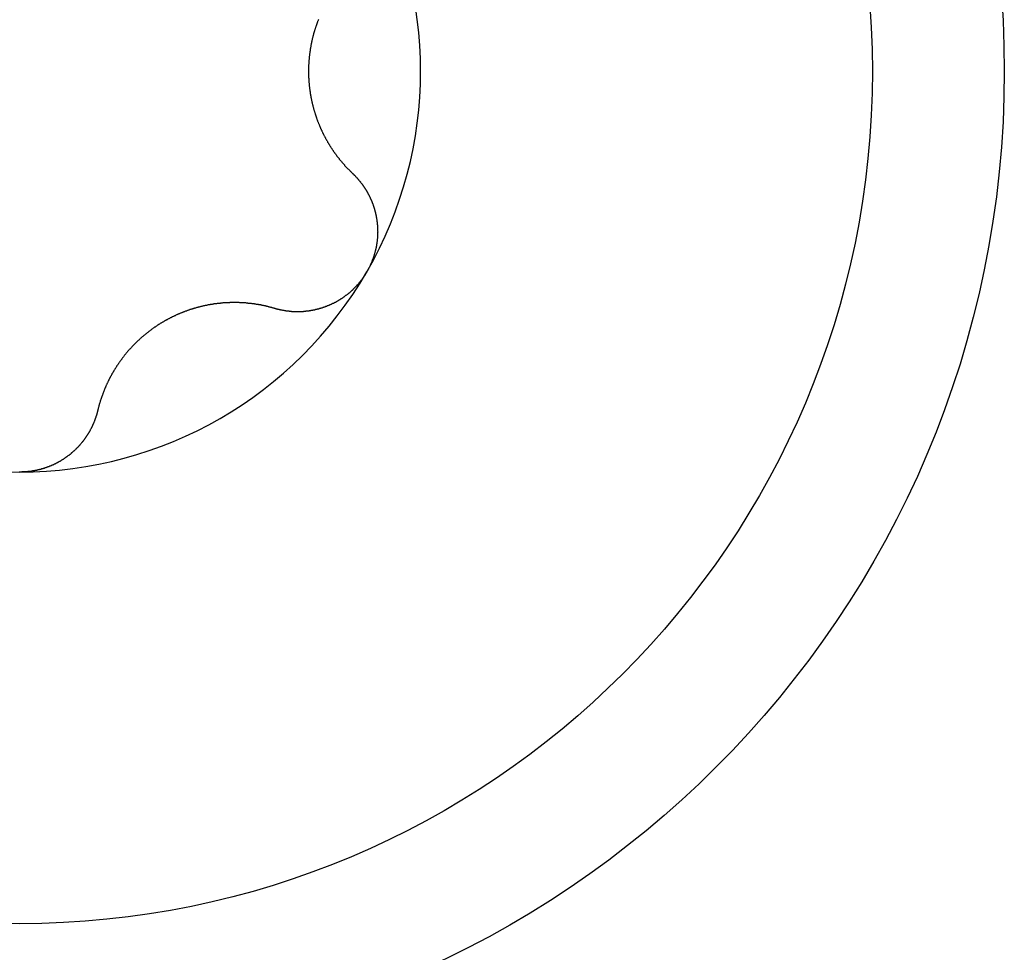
# Model space of a CAD drawing. Extents: x 1107 to 4046, y 937 to 3355.
# Tile 240 of 256: x 2186.98 to 2191.83, y 1823.89 to 1828.49. Entities that reach past the tile are written whole.
import ezdxf

# ---------------------------------------------------------------- set-up
doc = ezdxf.new("R2010")
doc.units = 0
doc.layers.add('KF_VIDA_L___C_REAR', color=7, linetype='CONTINUOUS')

# ---------------------------------------------------------------- blocks, each defined once
blk = doc.blocks.new('KF_VIDA_L___C_REAR')
at = {"layer": 'KF_VIDA_L___C_REAR'}
for points in [[(1.47143, 139.275, 0), (1.47048, 139.273, 0), (1.46953, 139.271, 0), (1.46859, 139.268, 0), (1.46765, 139.266, 0), (1.46673, 139.263, 0), (1.46581, 139.261, 0), (1.4649, 139.258, 0), (1.46401, 139.256, 0), (1.46312, 139.253, 0), (1.46223, 139.251, 0), (1.46136, 139.248, 0), (1.4605, 139.246, 0), (1.45964, 139.244, 0), (1.4588, 139.241, 0), (1.45796, 139.239, 0), (1.45713, 139.236, 0), (1.45632, 139.234, 0), (1.45551, 139.231, 0), (1.45471, 139.229, 0), (1.45392, 139.226, 0), (1.45314, 139.224, 0), (1.45237, 139.221, 0), (1.45161, 139.218, 0), (1.45086, 139.216, 0), (1.45012, 139.213, 0), (1.44939, 139.211, 0), (1.44866, 139.208, 0), (1.44795, 139.206, 0), (1.44725, 139.203, 0), (1.44656, 139.201, 0), (1.44588, 139.198, 0), (1.4452, 139.196, 0), (1.44454, 139.193, 0), (1.44389, 139.19, 0), (1.44325, 139.188, 0), (1.44261, 139.185, 0), (1.44199, 139.183, 0), (1.44138, 139.18, 0), (1.44077, 139.177, 0), (1.44018, 139.175, 0), (1.4396, 139.172, 0), (1.43902, 139.17, 0), (1.43846, 139.167, 0), (1.4379, 139.165, 0), (1.43736, 139.162, 0), (1.43682, 139.159, 0), (1.4363, 139.157, 0), (1.43578, 139.154, 0), (1.43528, 139.152, 0), (1.43478, 139.149, 0), (1.4343, 139.146, 0), (1.43382, 139.144, 0), (1.43335, 139.141, 0), (1.4329, 139.138, 0), (1.43245, 139.136, 0), (1.43202, 139.133, 0), (1.43159, 139.131, 0), (1.43117, 139.128, 0), (1.43077, 139.125, 0), (1.43037, 139.123, 0), (1.42998, 139.12, 0), (1.42961, 139.118, 0), (1.42924, 139.115, 0), (1.42888, 139.112, 0), (1.42853, 139.11, 0), (1.4282, 139.107, 0), (1.42787, 139.104, 0), (1.42755, 139.102, 0), (1.42724, 139.099, 0), (1.42694, 139.097, 0), (1.42666, 139.094, 0), (1.42638, 139.091, 0), (1.42611, 139.089, 0), (1.42585, 139.086, 0), (1.4256, 139.084, 0), (1.42536, 139.081, 0), (1.42514, 139.078, 0), (1.42492, 139.076, 0), (1.42471, 139.073, 0), (1.42451, 139.071, 0), (1.42432, 139.068, 0), (1.42414, 139.065, 0), (1.42397, 139.063, 0), (1.42381, 139.06, 0), (1.42366, 139.058, 0), (1.42352, 139.055, 0), (1.42339, 139.052, 0), (1.42328, 139.05, 0), (1.42317, 139.047, 0), (1.42307, 139.045, 0), (1.42298, 139.042, 0), (1.4229, 139.04, 0), (1.42283, 139.037, 0), (1.42277, 139.034, 0), (1.42272, 139.032, 0), (1.42268, 139.029, 0), (1.42265, 139.027, 0), (1.42263, 139.024, 0), (1.42262, 139.022, 0), (1.42262, 139.019, 0), (1.42263, 139.017, 0), (1.42265, 139.014, 0), (1.42268, 139.011, 0), (1.42272, 139.009, 0), (1.42277, 139.006, 0), (1.42283, 139.004, 0), (1.4229, 139.001, 0), (1.42298, 138.999, 0), (1.42307, 138.996, 0), (1.42317, 138.993, 0), (1.42328, 138.991, 0), (1.42339, 138.988, 0), (1.42352, 138.986, 0), (1.42366, 138.983, 0), (1.42381, 138.981, 0), (1.42397, 138.978, 0), (1.42414, 138.975, 0), (1.42432, 138.973, 0), (1.42451, 138.97, 0), (1.42471, 138.968, 0), (1.42492, 138.965, 0), (1.42514, 138.962, 0), (1.42536, 138.96, 0), (1.4256, 138.957, 0), (1.42585, 138.955, 0), (1.42611, 138.952, 0), (1.42638, 138.949, 0), (1.42666, 138.947, 0), (1.42694, 138.944, 0), (1.42724, 138.942, 0), (1.42755, 138.939, 0), (1.42787, 138.936, 0), (1.4282, 138.934, 0), (1.42853, 138.931, 0), (1.42888, 138.928, 0), (1.42924, 138.926, 0), (1.42961, 138.923, 0), (1.42998, 138.921, 0), (1.43037, 138.918, 0), (1.43077, 138.915, 0), (1.43117, 138.913, 0), (1.43159, 138.91, 0), (1.43202, 138.908, 0), (1.43245, 138.905, 0), (1.4329, 138.902, 0), (1.43335, 138.9, 0), (1.43382, 138.897, 0), (1.4343, 138.894, 0), (1.43478, 138.892, 0), (1.43528, 138.889, 0), (1.43578, 138.887, 0), (1.4363, 138.884, 0), (1.43682, 138.881, 0), (1.43736, 138.879, 0), (1.4379, 138.876, 0), (1.43846, 138.874, 0), (1.43902, 138.871, 0), (1.4396, 138.868, 0), (1.44018, 138.866, 0), (1.44077, 138.863, 0), (1.44138, 138.861, 0), (1.44199, 138.858, 0), (1.44261, 138.856, 0), (1.44325, 138.853, 0), (1.44389, 138.85, 0), (1.44454, 138.848, 0), (1.4452, 138.845, 0), (1.44588, 138.843, 0), (1.44656, 138.84, 0), (1.44725, 138.838, 0), (1.44795, 138.835, 0), (1.44866, 138.832, 0), (1.44939, 138.83, 0), (1.45012, 138.827, 0), (1.45086, 138.825, 0), (1.45161, 138.822, 0), (1.45237, 138.82, 0), (1.45314, 138.817, 0), (1.45392, 138.815, 0), (1.45471, 138.812, 0), (1.45551, 138.81, 0), (1.45632, 138.807, 0), (1.45713, 138.805, 0), (1.45796, 138.802, 0), (1.4588, 138.8, 0), (1.45964, 138.797, 0), (1.4605, 138.795, 0), (1.46136, 138.792, 0), (1.46223, 138.79, 0), (1.46312, 138.787, 0), (1.46401, 138.785, 0), (1.4649, 138.782, 0), (1.46581, 138.78, 0), (1.46673, 138.778, 0), (1.46765, 138.775, 0), (1.46859, 138.773, 0), (1.46953, 138.77, 0), (1.47048, 138.768, 0), (1.47143, 138.765, 0), (1.4724, 138.763, 0), (1.47337, 138.761, 0), (1.47435, 138.758, 0), (1.47534, 138.756, 0), (1.47634, 138.753, 0), (1.47734, 138.751, 0), (1.47836, 138.749, 0), (1.47937, 138.746, 0), (1.4804, 138.744, 0), (1.48144, 138.742, 0), (1.48248, 138.739, 0), (1.48353, 138.737, 0), (1.48458, 138.735, 0), (1.48564, 138.732, 0), (1.48671, 138.73, 0), (1.48779, 138.728, 0), (1.48887, 138.725, 0), (1.48996, 138.723, 0), (1.49106, 138.721, 0), (1.49216, 138.718, 0), (1.49327, 138.716, 0), (1.49439, 138.714, 0), (1.49551, 138.712, 0), (1.49664, 138.709, 0), (1.49777, 138.707, 0), (1.49891, 138.705, 0), (1.50006, 138.703, 0), (1.50121, 138.7, 0), (1.50237, 138.698, 0), (1.50354, 138.696, 0), (1.50471, 138.694, 0), (1.50588, 138.692, 0), (1.50706, 138.689, 0), (1.50825, 138.687, 0), (1.50944, 138.685, 0), (1.51064, 138.683, 0), (1.51184, 138.681, 0), (1.51304, 138.679, 0), (1.51426, 138.677, 0), (1.51547, 138.674, 0), (1.51669, 138.672, 0), (1.51792, 138.67, 0), (1.51915, 138.668, 0), (1.52039, 138.666, 0), (1.52163, 138.664, 0), (1.52287, 138.662, 0), (1.52412, 138.66, 0), (1.52538, 138.658, 0), (1.52663, 138.656, 0), (1.5279, 138.654, 0), (1.52916, 138.652, 0), (1.53043, 138.65, 0), (1.53171, 138.648, 0), (1.53298, 138.646, 0), (1.53426, 138.644, 0), (1.53555, 138.642, 0), (1.53684, 138.64, 0), (1.53813, 138.638, 0), (1.53943, 138.636, 0), (1.54073, 138.634, 0), (1.54204, 138.632, 0), (1.54336, 138.63, 0), (1.54469, 138.628, 0), (1.54603, 138.626, 0), (1.54737, 138.624, 0), (1.54872, 138.622, 0), (1.55008, 138.62, 0), (1.55145, 138.618, 0), (1.55283, 138.617, 0), (1.55421, 138.615, 0), (1.5556, 138.613, 0), (1.557, 138.611, 0), (1.5584, 138.609, 0), (1.55982, 138.607, 0), (1.56124, 138.605, 0), (1.56266, 138.603, 0), (1.5641, 138.601, 0), (1.56554, 138.599, 0), (1.56699, 138.598, 0), (1.56845, 138.596, 0), (1.56992, 138.594, 0), (1.57139, 138.592, 0), (1.57287, 138.59, 0), (1.57435, 138.588, 0), (1.57585, 138.586, 0), (1.57735, 138.585, 0), (1.57886, 138.583, 0), (1.58037, 138.581, 0), (1.5819, 138.579, 0), (1.58343, 138.577, 0), (1.58496, 138.575, 0), (1.58651, 138.574, 0), (1.58806, 138.572, 0), (1.58962, 138.57, 0), (1.59118, 138.568, 0), (1.59275, 138.566, 0), (1.59433, 138.564, 0), (1.59591, 138.563, 0), (1.59751, 138.561, 0), (1.59911, 138.559, 0), (1.60071, 138.557, 0), (1.60232, 138.555, 0), (1.60394, 138.554, 0), (1.60557, 138.552, 0), (1.6072, 138.55, 0), (1.60884, 138.548, 0), (1.61048, 138.547, 0), (1.61214, 138.545, 0), (1.61379, 138.543, 0), (1.61546, 138.541, 0), (1.61713, 138.54, 0), (1.61881, 138.538, 0), (1.62049, 138.536, 0), (1.62218, 138.535, 0), (1.62388, 138.533, 0), (1.62558, 138.531, 0), (1.62729, 138.529, 0), (1.62901, 138.528, 0), (1.63073, 138.526, 0), (1.63246, 138.524, 0), (1.63419, 138.523, 0), (1.63593, 138.521, 0), (1.63768, 138.519, 0), (1.63943, 138.518, 0)], [(1.63943, 138.518, 0), (1.64086, 138.516, 0), (1.64229, 138.515, 0), (1.64371, 138.514, 0), (1.64513, 138.512, 0), (1.64654, 138.511, 0), (1.64794, 138.509, 0), (1.64934, 138.508, 0), (1.65072, 138.507, 0), (1.65211, 138.505, 0), (1.65348, 138.504, 0), (1.65485, 138.502, 0), (1.65621, 138.501, 0), (1.65756, 138.499, 0), (1.65891, 138.498, 0), (1.66025, 138.496, 0), (1.66158, 138.495, 0), (1.6629, 138.493, 0), (1.66422, 138.492, 0), (1.66553, 138.49, 0), (1.66683, 138.489, 0), (1.66813, 138.487, 0), (1.66942, 138.486, 0), (1.6707, 138.484, 0), (1.67197, 138.483, 0), (1.67324, 138.481, 0), (1.6745, 138.48, 0), (1.67575, 138.478, 0), (1.67699, 138.477, 0), (1.67823, 138.475, 0), (1.67945, 138.474, 0), (1.68067, 138.472, 0), (1.68189, 138.47, 0), (1.68309, 138.469, 0), (1.68429, 138.467, 0), (1.68548, 138.466, 0), (1.68666, 138.464, 0), (1.68783, 138.462, 0), (1.68899, 138.461, 0), (1.69015, 138.459, 0), (1.6913, 138.458, 0), (1.69244, 138.456, 0), (1.69357, 138.454, 0), (1.6947, 138.453, 0), (1.69581, 138.451, 0), (1.69692, 138.449, 0), (1.69802, 138.448, 0), (1.69911, 138.446, 0), (1.7002, 138.444, 0), (1.70127, 138.443, 0), (1.70234, 138.441, 0), (1.70339, 138.439, 0), (1.70444, 138.438, 0), (1.70548, 138.436, 0), (1.70652, 138.434, 0), (1.70754, 138.433, 0), (1.70855, 138.431, 0), (1.70956, 138.429, 0), (1.71056, 138.427, 0), (1.71154, 138.426, 0), (1.71252, 138.424, 0), (1.71349, 138.422, 0), (1.71446, 138.421, 0), (1.71541, 138.419, 0), (1.71635, 138.417, 0), (1.71729, 138.415, 0), (1.71821, 138.414, 0), (1.71913, 138.412, 0), (1.72004, 138.41, 0), (1.72094, 138.408, 0), (1.72183, 138.407, 0), (1.72271, 138.405, 0), (1.72358, 138.403, 0), (1.72444, 138.401, 0), (1.72529, 138.399, 0), (1.72613, 138.398, 0), (1.72697, 138.396, 0), (1.72779, 138.394, 0), (1.72861, 138.392, 0), (1.72941, 138.39, 0), (1.73021, 138.389, 0), (1.73099, 138.387, 0), (1.73177, 138.385, 0), (1.73254, 138.383, 0), (1.73329, 138.381, 0), (1.73404, 138.38, 0), (1.73478, 138.378, 0), (1.73551, 138.376, 0), (1.73623, 138.374, 0), (1.73694, 138.372, 0), (1.73765, 138.37, 0), (1.73835, 138.369, 0), (1.73903, 138.367, 0), (1.73971, 138.365, 0), (1.74038, 138.363, 0), (1.74105, 138.361, 0), (1.7417, 138.359, 0), (1.74235, 138.357, 0), (1.74298, 138.355, 0), (1.74361, 138.353, 0), (1.74423, 138.352, 0), (1.74484, 138.35, 0), (1.74544, 138.348, 0), (1.74603, 138.346, 0), (1.74662, 138.344, 0), (1.74719, 138.342, 0), (1.74776, 138.34, 0), (1.74831, 138.338, 0), (1.74886, 138.336, 0), (1.74939, 138.334, 0), (1.74992, 138.332, 0), (1.75044, 138.33, 0), (1.75095, 138.328, 0), (1.75145, 138.326, 0), (1.75194, 138.324, 0), (1.75242, 138.322, 0), (1.75289, 138.32, 0), (1.75335, 138.318, 0), (1.7538, 138.316, 0), (1.75424, 138.314, 0), (1.75467, 138.312, 0), (1.7551, 138.31, 0), (1.75551, 138.308, 0), (1.75591, 138.306, 0), (1.7563, 138.304, 0), (1.75668, 138.302, 0), (1.75705, 138.3, 0), (1.75741, 138.298, 0), (1.75777, 138.295, 0), (1.75811, 138.293, 0), (1.75844, 138.291, 0), (1.75876, 138.289, 0), (1.75907, 138.287, 0), (1.75936, 138.285, 0), (1.75965, 138.283, 0), (1.75993, 138.281, 0), (1.7602, 138.279, 0), (1.76045, 138.277, 0), (1.7607, 138.275, 0), (1.76094, 138.273, 0), (1.76116, 138.27, 0), (1.76137, 138.268, 0), (1.76157, 138.266, 0), (1.76177, 138.264, 0), (1.76195, 138.262, 0), (1.76212, 138.26, 0), (1.76227, 138.258, 0), (1.76242, 138.256, 0), (1.76256, 138.254, 0), (1.76268, 138.251, 0), (1.76279, 138.249, 0), (1.76289, 138.247, 0), (1.76298, 138.245, 0), (1.76306, 138.243, 0), (1.76313, 138.241, 0), (1.76319, 138.239, 0), (1.76323, 138.236, 0), (1.76326, 138.234, 0), (1.76328, 138.232, 0), (1.76329, 138.23, 0), (1.76329, 138.228, 0), (1.76327, 138.226, 0), (1.76325, 138.224, 0), (1.76321, 138.221, 0), (1.76316, 138.219, 0), (1.76309, 138.217, 0), (1.76302, 138.215, 0), (1.76293, 138.213, 0), (1.76283, 138.211, 0), (1.76272, 138.209, 0), (1.76259, 138.206, 0), (1.76246, 138.204, 0), (1.76231, 138.202, 0), (1.76215, 138.2, 0), (1.76197, 138.198, 0), (1.76179, 138.196, 0), (1.76159, 138.194, 0), (1.76138, 138.191, 0), (1.76116, 138.189, 0), (1.76092, 138.187, 0), (1.76068, 138.185, 0), (1.76042, 138.183, 0), (1.76015, 138.181, 0), (1.75986, 138.179, 0), (1.75957, 138.176, 0), (1.75926, 138.174, 0), (1.75894, 138.172, 0), (1.75861, 138.17, 0), (1.75827, 138.168, 0), (1.75792, 138.166, 0), (1.75755, 138.164, 0), (1.75718, 138.161, 0), (1.75679, 138.159, 0), (1.75639, 138.157, 0), (1.75598, 138.155, 0), (1.75555, 138.153, 0), (1.75512, 138.151, 0), (1.75467, 138.149, 0), (1.75421, 138.147, 0), (1.75374, 138.144, 0), (1.75326, 138.142, 0), (1.75277, 138.14, 0), (1.75227, 138.138, 0), (1.75175, 138.136, 0), (1.75123, 138.134, 0), (1.75069, 138.132, 0), (1.75014, 138.13, 0), (1.74958, 138.128, 0), (1.74901, 138.126, 0), (1.74843, 138.123, 0), (1.74784, 138.121, 0), (1.74724, 138.119, 0), (1.74662, 138.117, 0), (1.746, 138.115, 0), (1.74536, 138.113, 0), (1.74472, 138.111, 0), (1.74406, 138.109, 0), (1.74339, 138.107, 0), (1.74271, 138.105, 0), (1.74202, 138.103, 0), (1.74132, 138.101, 0), (1.74061, 138.099, 0), (1.73989, 138.097, 0), (1.73916, 138.095, 0), (1.73842, 138.093, 0), (1.73767, 138.091, 0), (1.7369, 138.089, 0), (1.73613, 138.087, 0), (1.73534, 138.085, 0), (1.73455, 138.083, 0), (1.73375, 138.081, 0), (1.73293, 138.079, 0), (1.73211, 138.077, 0), (1.73127, 138.075, 0), (1.73043, 138.073, 0), (1.72957, 138.071, 0), (1.72871, 138.069, 0), (1.72783, 138.067, 0), (1.72694, 138.065, 0), (1.72605, 138.063, 0), (1.72514, 138.061, 0), (1.72423, 138.059, 0), (1.7233, 138.057, 0), (1.72237, 138.055, 0), (1.72142, 138.053, 0), (1.72047, 138.051, 0), (1.71951, 138.05, 0), (1.71853, 138.048, 0), (1.71755, 138.046, 0), (1.71656, 138.044, 0), (1.71555, 138.042, 0), (1.71454, 138.04, 0), (1.71352, 138.038, 0), (1.71249, 138.037, 0), (1.71145, 138.035, 0), (1.7104, 138.033, 0)], [(1.7104, 138.033, 0), (1.70934, 138.031, 0), (1.70827, 138.029, 0), (1.70719, 138.027, 0), (1.70609, 138.026, 0), (1.70499, 138.024, 0), (1.70387, 138.022, 0), (1.70275, 138.02, 0), (1.70161, 138.018, 0), (1.70046, 138.017, 0), (1.6993, 138.015, 0), (1.69813, 138.013, 0), (1.69695, 138.011, 0), (1.69576, 138.01, 0), (1.69456, 138.008, 0), (1.69335, 138.006, 0), (1.69213, 138.004, 0), (1.69089, 138.003, 0), (1.68965, 138.001, 0), (1.6884, 137.999, 0), (1.68714, 137.997, 0), (1.68586, 137.996, 0), (1.68458, 137.994, 0), (1.68329, 137.992, 0), (1.68198, 137.99, 0), (1.68067, 137.989, 0), (1.67935, 137.987, 0), (1.67802, 137.985, 0), (1.67667, 137.984, 0), (1.67532, 137.982, 0), (1.67396, 137.98, 0), (1.67259, 137.979, 0), (1.67121, 137.977, 0), (1.66982, 137.975, 0), (1.66842, 137.974, 0), (1.66701, 137.972, 0), (1.6656, 137.97, 0), (1.66417, 137.969, 0), (1.66274, 137.967, 0), (1.66129, 137.966, 0), (1.65984, 137.964, 0), (1.65838, 137.962, 0), (1.65691, 137.961, 0), (1.65543, 137.959, 0), (1.65394, 137.958, 0), (1.65244, 137.956, 0), (1.65094, 137.955, 0), (1.64942, 137.953, 0), (1.6479, 137.952, 0), (1.64637, 137.95, 0), (1.64483, 137.948, 0), (1.64328, 137.947, 0), (1.64173, 137.945, 0), (1.64016, 137.944, 0), (1.63859, 137.942, 0), (1.63701, 137.941, 0), (1.63542, 137.94, 0), (1.63383, 137.938, 0), (1.63222, 137.937, 0), (1.63061, 137.935, 0), (1.62899, 137.934, 0), (1.62737, 137.932, 0), (1.62573, 137.931, 0), (1.62409, 137.929, 0), (1.62244, 137.928, 0), (1.62079, 137.927, 0), (1.61912, 137.925, 0), (1.61745, 137.924, 0), (1.61577, 137.923, 0), (1.61409, 137.921, 0), (1.61239, 137.92, 0), (1.61069, 137.919, 0), (1.60899, 137.917, 0), (1.60727, 137.916, 0), (1.60555, 137.915, 0), (1.60383, 137.913, 0), (1.60209, 137.912, 0), (1.60035, 137.911, 0), (1.5986, 137.909, 0), (1.59685, 137.908, 0), (1.59509, 137.907, 0), (1.59332, 137.906, 0), (1.59155, 137.904, 0), (1.58977, 137.903, 0), (1.58798, 137.902, 0), (1.58619, 137.901, 0), (1.58439, 137.9, 0), (1.58259, 137.899, 0), (1.58078, 137.897, 0), (1.57896, 137.896, 0), (1.57714, 137.895, 0), (1.57531, 137.894, 0), (1.57348, 137.893, 0), (1.57164, 137.892, 0), (1.5698, 137.891, 0), (1.56795, 137.89, 0), (1.5661, 137.888, 0), (1.56424, 137.887, 0), (1.56237, 137.886, 0), (1.56051, 137.885, 0), (1.55863, 137.884, 0), (1.55675, 137.883, 0), (1.55487, 137.882, 0), (1.55299, 137.881, 0), (1.55109, 137.88, 0), (1.5492, 137.879, 0), (1.5473, 137.878, 0), (1.5454, 137.877, 0), (1.54349, 137.876, 0), (1.54158, 137.876, 0), (1.53966, 137.875, 0), (1.53775, 137.874, 0), (1.53582, 137.873, 0), (1.5339, 137.872, 0), (1.53197, 137.871, 0), (1.53004, 137.87, 0), (1.52811, 137.869, 0), (1.52617, 137.868, 0), (1.52423, 137.868, 0), (1.52228, 137.867, 0), (1.52034, 137.866, 0), (1.51839, 137.865, 0), (1.51644, 137.864, 0), (1.51449, 137.864, 0), (1.51253, 137.863, 0), (1.51057, 137.862, 0), (1.50861, 137.861, 0), (1.50665, 137.861, 0), (1.50469, 137.86, 0), (1.50273, 137.859, 0), (1.50076, 137.858, 0), (1.49879, 137.858, 0), (1.49682, 137.857, 0), (1.49485, 137.856, 0), (1.49288, 137.856, 0), (1.4909, 137.855, 0), (1.48893, 137.854, 0), (1.48696, 137.854, 0), (1.48498, 137.853, 0), (1.483, 137.853, 0), (1.48103, 137.852, 0), (1.47905, 137.851, 0), (1.47707, 137.851, 0), (1.47509, 137.85, 0), (1.47311, 137.85, 0), (1.47113, 137.849, 0), (1.46915, 137.849, 0), (1.46718, 137.848, 0), (1.4652, 137.848, 0), (1.46322, 137.847, 0), (1.46124, 137.847, 0), (1.45926, 137.846, 0), (1.45729, 137.846, 0), (1.45531, 137.845, 0), (1.45334, 137.845, 0), (1.45136, 137.844, 0), (1.44939, 137.844, 0), (1.44742, 137.843, 0), (1.44545, 137.843, 0), (1.44348, 137.843, 0), (1.44151, 137.842, 0), (1.43954, 137.842, 0), (1.43758, 137.842, 0), (1.43561, 137.841, 0), (1.43365, 137.841, 0), (1.43169, 137.84, 0), (1.42974, 137.84, 0), (1.42778, 137.84, 0), (1.42583, 137.84, 0), (1.42388, 137.839, 0), (1.42193, 137.839, 0), (1.41998, 137.839, 0), (1.41803, 137.839, 0), (1.41608, 137.838, 0), (1.41413, 137.838, 0), (1.41217, 137.838, 0), (1.41021, 137.838, 0), (1.40825, 137.837, 0), (1.40629, 137.837, 0), (1.40433, 137.837, 0), (1.40236, 137.837, 0), (1.40039, 137.837, 0), (1.39842, 137.837, 0), (1.39645, 137.836, 0), (1.39448, 137.836, 0), (1.39251, 137.836, 0), (1.39053, 137.836, 0), (1.38856, 137.836, 0), (1.38658, 137.836, 0), (1.3846, 137.836, 0), (1.38262, 137.836, 0), (1.38064, 137.836, 0), (1.37866, 137.836, 0), (1.37668, 137.836, 0), (1.3747, 137.835, 0), (1.37272, 137.835, 0), (1.37073, 137.835, 0), (1.36875, 137.835, 0), (1.36676, 137.835, 0), (1.36478, 137.835, 0), (1.36279, 137.835, 0), (1.36081, 137.836, 0), (1.35882, 137.836, 0), (1.35683, 137.836, 0), (1.35485, 137.836, 0), (1.35286, 137.836, 0), (1.35087, 137.836, 0), (1.34889, 137.836, 0), (1.3469, 137.836, 0), (1.34492, 137.836, 0), (1.34293, 137.836, 0), (1.34095, 137.836, 0), (1.33896, 137.837, 0), (1.33698, 137.837, 0), (1.33499, 137.837, 0), (1.33301, 137.837, 0), (1.33103, 137.837, 0), (1.32905, 137.837, 0), (1.32707, 137.838, 0), (1.32509, 137.838, 0), (1.32311, 137.838, 0), (1.32114, 137.838, 0), (1.31916, 137.839, 0), (1.31719, 137.839, 0), (1.31521, 137.839, 0), (1.31324, 137.839, 0), (1.31127, 137.84, 0), (1.3093, 137.84, 0), (1.30734, 137.84, 0), (1.30537, 137.84, 0), (1.30341, 137.841, 0), (1.30144, 137.841, 0), (1.29948, 137.841, 0), (1.29753, 137.842, 0), (1.29557, 137.842, 0), (1.29362, 137.843, 0), (1.29167, 137.843, 0), (1.28972, 137.843, 0), (1.28777, 137.844, 0), (1.28582, 137.844, 0), (1.28388, 137.845, 0), (1.28194, 137.845, 0), (1.28001, 137.845, 0), (1.27807, 137.846, 0), (1.27614, 137.846, 0), (1.27421, 137.847, 0), (1.27228, 137.847, 0), (1.27036, 137.848, 0), (1.26844, 137.848, 0), (1.26652, 137.849, 0), (1.26461, 137.849, 0), (1.2627, 137.85, 0), (1.26079, 137.85, 0), (1.25889, 137.851, 0), (1.25699, 137.851, 0), (1.25509, 137.852, 0)], [(1.25509, 137.852, 0), (1.25278, 137.853, 0), (1.25046, 137.853, 0), (1.24814, 137.854, 0), (1.24582, 137.855, 0), (1.2435, 137.855, 0), (1.24118, 137.856, 0), (1.23885, 137.857, 0), (1.23652, 137.857, 0), (1.23419, 137.858, 0), (1.23186, 137.858, 0), (1.22953, 137.859, 0), (1.22719, 137.86, 0), (1.22486, 137.86, 0), (1.22252, 137.861, 0), (1.22018, 137.861, 0), (1.21784, 137.862, 0), (1.2155, 137.863, 0), (1.21315, 137.863, 0), (1.21081, 137.864, 0), (1.20846, 137.864, 0), (1.20612, 137.865, 0), (1.20377, 137.865, 0), (1.20142, 137.866, 0), (1.19907, 137.866, 0), (1.19672, 137.867, 0), (1.19437, 137.867, 0), (1.19201, 137.868, 0), (1.18966, 137.868, 0), (1.18731, 137.869, 0), (1.18495, 137.869, 0), (1.1826, 137.869, 0), (1.18024, 137.87, 0), (1.17789, 137.87, 0), (1.17553, 137.871, 0), (1.17318, 137.871, 0), (1.17082, 137.871, 0), (1.16846, 137.872, 0), (1.16611, 137.872, 0), (1.16375, 137.873, 0), (1.1614, 137.873, 0), (1.15904, 137.873, 0), (1.15668, 137.874, 0), (1.15433, 137.874, 0), (1.15197, 137.874, 0), (1.14962, 137.875, 0), (1.14727, 137.875, 0), (1.14491, 137.875, 0), (1.14256, 137.876, 0), (1.14021, 137.876, 0), (1.13786, 137.876, 0), (1.1355, 137.876, 0), (1.13315, 137.877, 0), (1.1308, 137.877, 0), (1.12846, 137.877, 0), (1.12611, 137.877, 0), (1.12376, 137.878, 0), (1.12142, 137.878, 0), (1.11907, 137.878, 0), (1.11673, 137.878, 0), (1.11439, 137.879, 0), (1.11205, 137.879, 0), (1.10971, 137.879, 0), (1.10738, 137.879, 0), (1.10504, 137.879, 0), (1.10271, 137.879, 0), (1.10038, 137.88, 0), (1.09804, 137.88, 0), (1.09569, 137.88, 0), (1.09334, 137.88, 0), (1.09099, 137.88, 0), (1.08862, 137.88, 0), (1.08625, 137.88, 0), (1.08388, 137.88, 0), (1.08149, 137.881, 0), (1.0791, 137.881, 0), (1.07671, 137.881, 0), (1.07431, 137.881, 0), (1.0719, 137.881, 0), (1.06949, 137.881, 0), (1.06707, 137.881, 0), (1.06464, 137.881, 0), (1.06221, 137.881, 0), (1.05978, 137.881, 0), (1.05734, 137.881, 0), (1.05489, 137.881, 0), (1.05244, 137.881, 0), (1.04999, 137.881, 0), (1.04753, 137.881, 0), (1.04506, 137.881, 0), (1.04259, 137.881, 0), (1.04012, 137.881, 0), (1.03764, 137.881, 0), (1.03515, 137.881, 0), (1.03267, 137.88, 0), (1.03017, 137.88, 0), (1.02768, 137.88, 0), (1.02518, 137.88, 0), (1.02267, 137.88, 0), (1.02017, 137.88, 0), (1.01766, 137.88, 0), (1.01514, 137.88, 0), (1.01262, 137.879, 0), (1.0101, 137.879, 0), (1.00758, 137.879, 0), (1.00505, 137.879, 0), (1.00252, 137.879, 0), (0.999983, 137.879, 0), (0.997446, 137.878, 0), (0.994906, 137.878, 0), (0.992364, 137.878, 0), (0.989819, 137.878, 0), (0.987272, 137.877, 0), (0.984722, 137.877, 0), (0.98217, 137.877, 0), (0.979616, 137.877, 0), (0.97706, 137.876, 0), (0.974502, 137.876, 0), (0.971942, 137.876, 0), (0.96938, 137.875, 0), (0.966817, 137.875, 0), (0.964252, 137.875, 0), (0.961686, 137.874, 0), (0.959118, 137.874, 0), (0.956549, 137.874, 0), (0.953979, 137.873, 0), (0.951408, 137.873, 0), (0.948836, 137.872, 0), (0.946263, 137.872, 0), (0.943689, 137.872, 0), (0.941115, 137.871, 0), (0.93854, 137.871, 0), (0.935965, 137.87, 0), (0.933389, 137.87, 0), (0.930813, 137.869, 0), (0.928237, 137.869, 0), (0.925661, 137.868, 0), (0.923085, 137.868, 0), (0.920509, 137.867, 0), (0.917934, 137.867, 0), (0.915358, 137.866, 0), (0.912784, 137.866, 0), (0.910209, 137.865, 0), (0.907636, 137.865, 0), (0.905063, 137.864, 0), (0.902491, 137.863, 0), (0.89992, 137.863, 0), (0.89735, 137.862, 0), (0.894782, 137.862, 0), (0.892214, 137.861, 0), (0.889648, 137.86, 0), (0.887083, 137.86, 0), (0.884519, 137.859, 0), (0.881957, 137.858, 0), (0.879397, 137.858, 0), (0.876839, 137.857, 0), (0.874283, 137.856, 0), (0.871728, 137.856, 0), (0.869176, 137.855, 0), (0.866626, 137.854, 0), (0.864078, 137.853, 0), (0.861533, 137.853, 0), (0.85899, 137.852, 0), (0.856449, 137.851, 0), (0.853911, 137.85, 0), (0.851376, 137.85, 0), (0.848844, 137.849, 0), (0.846315, 137.848, 0), (0.843789, 137.847, 0), (0.841266, 137.846, 0), (0.838746, 137.846, 0), (0.83623, 137.845, 0), (0.833717, 137.844, 0), (0.831208, 137.843, 0), (0.828702, 137.842, 0), (0.8262, 137.841, 0), (0.823702, 137.84, 0), (0.821208, 137.839, 0), (0.818718, 137.838, 0), (0.816232, 137.838, 0), (0.81375, 137.837, 0), (0.811272, 137.836, 0), (0.808799, 137.835, 0), (0.806331, 137.834, 0), (0.803867, 137.833, 0), (0.801408, 137.832, 0), (0.798953, 137.831, 0), (0.796504, 137.83, 0), (0.794059, 137.829, 0), (0.79162, 137.828, 0), (0.789186, 137.827, 0), (0.786757, 137.826, 0), (0.784333, 137.825, 0), (0.781915, 137.824, 0), (0.779503, 137.823, 0), (0.777096, 137.822, 0), (0.774695, 137.821, 0), (0.7723, 137.82, 0), (0.769911, 137.818, 0), (0.767528, 137.817, 0), (0.765151, 137.816, 0), (0.76278, 137.815, 0), (0.760416, 137.814, 0), (0.758058, 137.813, 0), (0.755707, 137.812, 0), (0.753363, 137.811, 0), (0.751025, 137.81, 0), (0.748694, 137.808, 0), (0.74637, 137.807, 0), (0.744053, 137.806, 0), (0.741743, 137.805, 0), (0.73944, 137.804, 0), (0.737145, 137.803, 0), (0.734857, 137.801, 0), (0.732577, 137.8, 0), (0.730304, 137.799, 0), (0.728039, 137.798, 0), (0.725782, 137.796, 0), (0.723533, 137.795, 0), (0.721292, 137.794, 0), (0.719059, 137.793, 0), (0.716834, 137.792, 0), (0.714617, 137.79, 0), (0.712409, 137.789, 0), (0.710208, 137.788, 0), (0.70801, 137.786, 0), (0.705814, 137.785, 0), (0.703619, 137.784, 0), (0.701425, 137.783, 0), (0.699234, 137.781, 0), (0.697045, 137.78, 0), (0.694857, 137.779, 0), (0.692672, 137.777, 0), (0.690489, 137.776, 0), (0.688308, 137.774, 0), (0.68613, 137.773, 0), (0.683954, 137.772, 0), (0.681781, 137.77, 0), (0.679611, 137.769, 0), (0.677443, 137.767, 0), (0.675278, 137.766, 0), (0.673116, 137.765, 0), (0.670958, 137.763, 0), (0.668802, 137.762, 0), (0.66665, 137.76, 0), (0.664501, 137.759, 0), (0.662355, 137.757, 0), (0.660213, 137.756, 0), (0.658075, 137.754, 0), (0.655941, 137.753, 0), (0.65381, 137.751, 0), (0.651683, 137.75, 0), (0.64956, 137.748, 0), (0.647442, 137.746, 0), (0.645327, 137.745, 0), (0.643217, 137.743, 0), (0.641112, 137.742, 0), (0.63901, 137.74, 0), (0.636914, 137.739, 0), (0.634822, 137.737, 0), (0.632735, 137.735, 0), (0.630652, 137.734, 0), (0.628575, 137.732, 0), (0.626503, 137.73, 0), (0.624436, 137.729, 0), (0.622374, 137.727, 0), (0.620318, 137.725, 0), (0.618267, 137.724, 0), (0.616221, 137.722, 0), (0.614181, 137.72, 0), (0.612147, 137.719, 0), (0.610119, 137.717, 0), (0.608097, 137.715, 0), (0.60608, 137.714, 0), (0.60407, 137.712, 0), (0.602066, 137.71, 0), (0.600068, 137.708, 0), (0.598077, 137.707, 0), (0.596092, 137.705, 0), (0.594114, 137.703, 0), (0.592142, 137.701, 0), (0.590177, 137.699, 0), (0.588219, 137.698, 0), (0.586268, 137.696, 0), (0.584324, 137.694, 0), (0.582387, 137.692, 0), (0.580458, 137.69, 0), (0.578536, 137.689, 0), (0.576621, 137.687, 0), (0.574713, 137.685, 0), (0.572814, 137.683, 0), (0.570922, 137.681, 0), (0.569038, 137.679, 0), (0.567162, 137.677, 0), (0.565293, 137.676, 0), (0.563433, 137.674, 0), (0.561581, 137.672, 0), (0.559738, 137.67, 0), (0.557902, 137.668, 0), (0.556075, 137.666, 0), (0.554257, 137.664, 0), (0.552448, 137.662, 0), (0.550647, 137.66, 0), (0.548855, 137.658, 0), (0.547072, 137.656, 0), (0.545297, 137.655, 0), (0.543532, 137.653, 0), (0.541775, 137.651, 0), (0.540027, 137.649, 0), (0.538288, 137.647, 0), (0.536558, 137.645, 0), (0.534836, 137.643, 0), (0.533124, 137.641, 0), (0.531421, 137.639, 0), (0.529726, 137.637, 0), (0.528041, 137.635, 0), (0.526364, 137.633, 0), (0.524697, 137.631, 0), (0.523039, 137.629, 0), (0.521389, 137.627, 0), (0.519749, 137.625, 0), (0.518118, 137.623, 0), (0.516497, 137.621, 0), (0.514884, 137.619, 0), (0.51328, 137.617, 0), (0.511686, 137.614, 0), (0.510101, 137.612, 0), (0.508525, 137.61, 0), (0.506959, 137.608, 0), (0.505401, 137.606, 0), (0.503853, 137.604, 0), (0.502315, 137.602, 0), (0.500786, 137.6, 0), (0.499266, 137.598, 0), (0.497755, 137.596, 0), (0.496254, 137.594, 0), (0.494763, 137.592, 0), (0.49328, 137.59, 0), (0.491808, 137.588, 0), (0.490345, 137.586, 0), (0.488891, 137.583, 0), (0.487447, 137.581, 0), (0.486012, 137.579, 0), (0.484588, 137.577, 0), (0.483172, 137.575, 0), (0.481767, 137.573, 0), (0.480371, 137.571, 0), (0.478984, 137.569, 0), (0.477608, 137.567, 0), (0.476241, 137.565, 0), (0.474883, 137.562, 0), (0.473536, 137.56, 0), (0.472198, 137.558, 0), (0.47087, 137.556, 0), (0.469552, 137.554, 0), (0.468244, 137.552, 0), (0.466946, 137.55, 0), (0.465657, 137.548, 0), (0.464379, 137.546, 0), (0.46311, 137.543, 0), (0.461852, 137.541, 0), (0.460603, 137.539, 0), (0.459364, 137.537, 0), (0.458135, 137.535, 0), (0.456917, 137.533, 0), (0.455708, 137.531, 0), (0.45451, 137.529, 0), (0.453321, 137.527, 0), (0.452143, 137.524, 0), (0.450975, 137.522, 0), (0.449817, 137.52, 0), (0.448669, 137.518, 0), (0.447531, 137.516, 0), (0.446404, 137.514, 0), (0.445287, 137.512, 0), (0.44418, 137.51, 0), (0.443083, 137.508, 0), (0.441997, 137.505, 0), (0.440921, 137.503, 0), (0.439855, 137.501, 0), (0.4388, 137.499, 0), (0.437755, 137.497, 0), (0.43672, 137.495, 0), (0.435691, 137.493, 0), (0.434668, 137.491, 0), (0.433652, 137.489, 0), (0.432642, 137.486, 0), (0.431638, 137.484, 0), (0.430641, 137.482, 0), (0.42965, 137.48, 0), (0.428666, 137.478, 0), (0.427688, 137.476, 0), (0.426717, 137.474, 0), (0.425752, 137.472, 0), (0.424794, 137.469, 0), (0.423843, 137.467, 0), (0.422899, 137.465, 0), (0.421961, 137.463, 0), (0.421029, 137.461, 0), (0.420105, 137.459, 0), (0.419187, 137.456, 0), (0.418277, 137.454, 0), (0.417373, 137.452, 0), (0.416476, 137.45, 0), (0.415586, 137.448, 0), (0.414703, 137.445, 0), (0.413827, 137.443, 0), (0.412958, 137.441, 0), (0.412096, 137.439, 0), (0.411241, 137.436, 0), (0.410394, 137.434, 0), (0.409553, 137.432, 0), (0.40872, 137.43, 0), (0.407894, 137.427, 0), (0.407075, 137.425, 0), (0.406263, 137.423, 0), (0.405459, 137.421, 0), (0.404662, 137.418, 0), (0.403873, 137.416, 0), (0.403091, 137.414, 0), (0.402316, 137.412, 0), (0.401549, 137.409, 0), (0.40079, 137.407, 0), (0.400038, 137.405, 0), (0.399293, 137.403, 0), (0.398556, 137.4, 0), (0.397827, 137.398, 0), (0.397106, 137.396, 0), (0.396392, 137.393, 0), (0.395686, 137.391, 0), (0.394988, 137.389, 0), (0.394297, 137.386, 0), (0.393615, 137.384, 0), (0.39294, 137.382, 0), (0.392273, 137.38, 0), (0.391615, 137.377, 0), (0.390964, 137.375, 0), (0.390321, 137.373, 0), (0.389686, 137.37, 0), (0.389059, 137.368, 0), (0.38844, 137.366, 0), (0.38783, 137.363, 0), (0.387228, 137.361, 0), (0.386633, 137.359, 0), (0.386047, 137.356, 0), (0.38547, 137.354, 0), (0.3849, 137.352, 0), (0.384339, 137.349, 0)], [(0, 137.045, 0), (-0.00211, 137.045, 0)], [(0.384339, 137.349, 0), (0.383878, 137.347, 0), (0.383406, 137.345, 0), (0.382924, 137.343, 0), (0.382432, 137.342, 0), (0.38193, 137.34, 0), (0.381418, 137.338, 0), (0.380896, 137.336, 0), (0.380364, 137.334, 0), (0.379822, 137.332, 0), (0.379271, 137.33, 0), (0.378709, 137.328, 0), (0.378138, 137.326, 0), (0.377557, 137.324, 0), (0.376966, 137.322, 0), (0.376365, 137.321, 0), (0.375755, 137.319, 0), (0.375135, 137.317, 0), (0.374506, 137.315, 0), (0.373866, 137.313, 0), (0.373218, 137.311, 0), (0.37256, 137.309, 0), (0.371892, 137.307, 0), (0.371215, 137.306, 0), (0.370528, 137.304, 0), (0.369832, 137.302, 0), (0.369127, 137.3, 0), (0.368412, 137.298, 0), (0.367688, 137.296, 0), (0.366955, 137.294, 0), (0.366213, 137.293, 0), (0.365461, 137.291, 0), (0.3647, 137.289, 0), (0.36393, 137.287, 0), (0.363151, 137.285, 0), (0.362363, 137.283, 0), (0.361566, 137.282, 0), (0.36076, 137.28, 0), (0.359945, 137.278, 0), (0.359121, 137.276, 0), (0.358288, 137.274, 0), (0.357446, 137.272, 0), (0.356595, 137.271, 0), (0.355736, 137.269, 0), (0.354868, 137.267, 0), (0.353991, 137.265, 0), (0.353105, 137.264, 0), (0.352211, 137.262, 0), (0.351308, 137.26, 0), (0.350396, 137.258, 0), (0.349476, 137.256, 0), (0.348547, 137.255, 0), (0.34761, 137.253, 0), (0.346664, 137.251, 0), (0.345709, 137.249, 0), (0.344747, 137.248, 0), (0.343776, 137.246, 0), (0.342796, 137.244, 0), (0.341809, 137.243, 0), (0.340812, 137.241, 0), (0.339808, 137.239, 0), (0.338796, 137.237, 0), (0.337775, 137.236, 0), (0.336746, 137.234, 0), (0.335709, 137.232, 0), (0.334664, 137.231, 0), (0.333611, 137.229, 0), (0.332549, 137.227, 0), (0.33148, 137.226, 0), (0.330403, 137.224, 0), (0.329318, 137.222, 0), (0.328225, 137.221, 0), (0.327124, 137.219, 0), (0.326015, 137.217, 0), (0.324899, 137.216, 0), (0.323774, 137.214, 0), (0.322642, 137.213, 0), (0.321502, 137.211, 0), (0.320355, 137.209, 0), (0.3192, 137.208, 0), (0.318037, 137.206, 0), (0.316867, 137.205, 0), (0.315689, 137.203, 0), (0.314504, 137.201, 0), (0.313311, 137.2, 0), (0.31211, 137.198, 0), (0.310901, 137.197, 0), (0.30968, 137.195, 0), (0.308449, 137.194, 0), (0.307207, 137.192, 0), (0.305955, 137.191, 0), (0.304693, 137.189, 0), (0.30342, 137.187, 0), (0.302136, 137.186, 0), (0.300843, 137.184, 0), (0.299539, 137.183, 0), (0.298225, 137.181, 0), (0.296901, 137.18, 0), (0.295567, 137.178, 0), (0.294222, 137.177, 0), (0.292868, 137.175, 0), (0.291504, 137.174, 0), (0.29013, 137.172, 0), (0.288746, 137.171, 0), (0.287352, 137.169, 0), (0.285949, 137.168, 0), (0.284536, 137.167, 0), (0.283114, 137.165, 0), (0.281681, 137.164, 0), (0.28024, 137.162, 0), (0.278789, 137.161, 0), (0.277328, 137.159, 0), (0.275858, 137.158, 0), (0.274379, 137.156, 0), (0.272891, 137.155, 0), (0.271393, 137.154, 0), (0.269886, 137.152, 0), (0.268371, 137.151, 0), (0.266846, 137.149, 0), (0.265312, 137.148, 0), (0.263769, 137.147, 0), (0.262218, 137.145, 0), (0.260657, 137.144, 0), (0.259088, 137.142, 0), (0.25751, 137.141, 0), (0.255923, 137.14, 0), (0.254328, 137.138, 0), (0.252724, 137.137, 0), (0.251112, 137.136, 0), (0.249491, 137.134, 0), (0.247862, 137.133, 0), (0.246225, 137.132, 0), (0.244579, 137.13, 0), (0.242925, 137.129, 0), (0.241262, 137.128, 0), (0.239592, 137.127, 0), (0.237914, 137.125, 0), (0.236227, 137.124, 0), (0.234532, 137.123, 0), (0.23283, 137.121, 0), (0.23112, 137.12, 0), (0.229401, 137.119, 0), (0.227675, 137.118, 0), (0.225942, 137.117, 0), (0.2242, 137.115, 0), (0.222451, 137.114, 0), (0.220695, 137.113, 0), (0.218931, 137.112, 0), (0.217159, 137.111, 0), (0.21538, 137.109, 0), (0.213594, 137.108, 0), (0.2118, 137.107, 0), (0.21, 137.106, 0), (0.208191, 137.105, 0), (0.206376, 137.104, 0), (0.204554, 137.103, 0), (0.202725, 137.101, 0), (0.200888, 137.1, 0), (0.199045, 137.099, 0), (0.197195, 137.098, 0), (0.195338, 137.097, 0), (0.193474, 137.096, 0), (0.191603, 137.095, 0), (0.189726, 137.094, 0), (0.187842, 137.093, 0), (0.185952, 137.092, 0), (0.184055, 137.091, 0), (0.182151, 137.09, 0), (0.180241, 137.089, 0), (0.178325, 137.088, 0), (0.176403, 137.087, 0), (0.174474, 137.086, 0), (0.172539, 137.085, 0), (0.170598, 137.084, 0), (0.168651, 137.083, 0), (0.166698, 137.082, 0), (0.164739, 137.081, 0), (0.162775, 137.08, 0), (0.160805, 137.08, 0), (0.15883, 137.079, 0), (0.156849, 137.078, 0), (0.154863, 137.077, 0), (0.152872, 137.076, 0), (0.150876, 137.075, 0), (0.148874, 137.075, 0), (0.146868, 137.074, 0), (0.144857, 137.073, 0), (0.142841, 137.072, 0), (0.140821, 137.071, 0), (0.138796, 137.071, 0), (0.136767, 137.07, 0), (0.134733, 137.069, 0), (0.132695, 137.068, 0), (0.130653, 137.068, 0), (0.128607, 137.067, 0), (0.126557, 137.066, 0), (0.124503, 137.066, 0), (0.122446, 137.065, 0), (0.120384, 137.064, 0), (0.11832, 137.064, 0), (0.116251, 137.063, 0), (0.11418, 137.062, 0), (0.112105, 137.062, 0), (0.110027, 137.061, 0), (0.107946, 137.061, 0), (0.105862, 137.06, 0), (0.103775, 137.059, 0), (0.101685, 137.059, 0), (0.099593, 137.058, 0), (0.097498, 137.058, 0), (0.0954, 137.057, 0), (0.0933, 137.057, 0), (0.091198, 137.056, 0), (0.089094, 137.056, 0), (0.086987, 137.055, 0), (0.084879, 137.055, 0), (0.082768, 137.054, 0), (0.080656, 137.054, 0), (0.078542, 137.053, 0), (0.076427, 137.053, 0), (0.07431, 137.053, 0), (0.072191, 137.052, 0), (0.070071, 137.052, 0), (0.06795, 137.051, 0), (0.065828, 137.051, 0), (0.063705, 137.051, 0), (0.061581, 137.05, 0), (0.059455, 137.05, 0), (0.05733, 137.05, 0), (0.055203, 137.049, 0), (0.053076, 137.049, 0), (0.050949, 137.049, 0), (0.048821, 137.048, 0), (0.046692, 137.048, 0), (0.044564, 137.048, 0), (0.042436, 137.048, 0), (0.040307, 137.048, 0), (0.038179, 137.047, 0), (0.036051, 137.047, 0), (0.033923, 137.047, 0), (0.031796, 137.047, 0), (0.029669, 137.047, 0), (0.027543, 137.046, 0), (0.025417, 137.046, 0), (0.023293, 137.046, 0), (0.021169, 137.046, 0), (0.019046, 137.046, 0), (0.016924, 137.046, 0), (0.014803, 137.046, 0), (0.012684, 137.046, 0), (0.010566, 137.046, 0), (0.00845, 137.045, 0), (0.006335, 137.045, 0), (0.004221, 137.045, 0), (0.00211, 137.045, 0), (0, 137.045, 0)]]:
    blk.add_polyline3d(points, dxfattribs=at)
for radius in [4.85, 4.2]:
    blk.add_circle((0, 139.020369), radius, dxfattribs=at)
for start, end in [(330, 30), (210, 270), (270, 330)]:
    blk.add_arc((0, 139.020369), 1.975, start, end, dxfattribs=at)

msp = doc.modelspace()

# ---------------------------------------------------------------- block references
at = {"layer": 'KF_VIDA_L___C_REAR'}
msp.add_blockref('KF_VIDA_L___C_REAR', (2186.9791, 1689.2132), dxfattribs=at)

doc.saveas('drawing.dxf')
